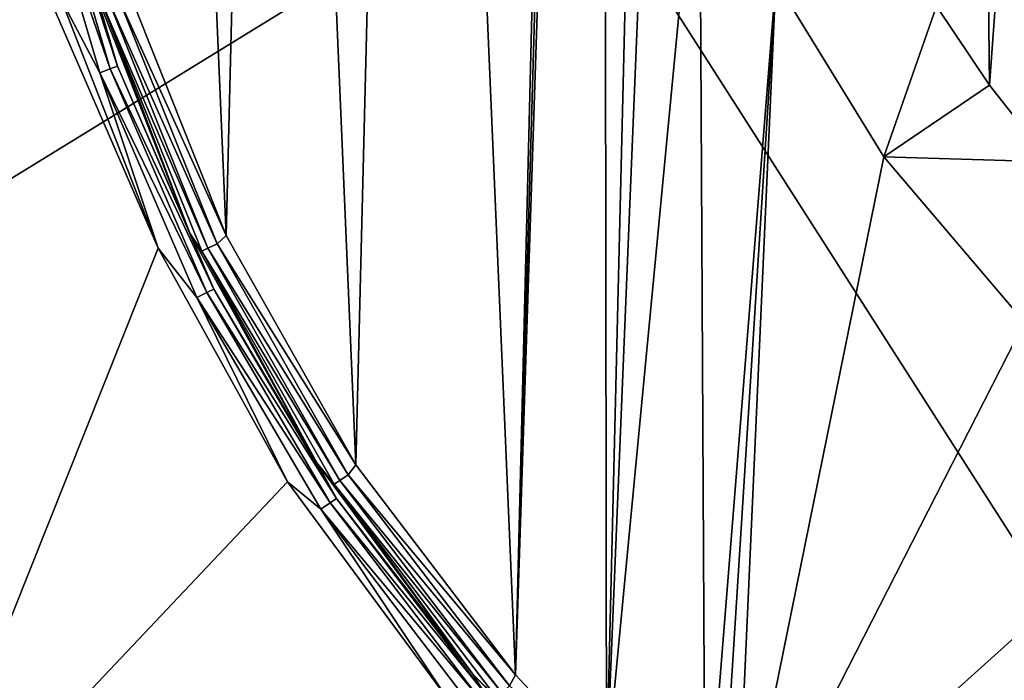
# Model space of a CAD drawing. Extents: x 0 to 500, y -78 to 1006.
# Tile 14 of 256: x 34 to 50, y -65 to -54. Entities that reach past the tile are written whole.
import ezdxf

# ---------------------------------------------------------------- set-up
doc = ezdxf.new("R2010")
doc.units = 0
doc.header["$LTSCALE"] = 65.185185
for name, color, linetype in [('233', 7, 'CONTINUOUS'), ('252', 7, 'CONTINUOUS'), ('253', 7, 'CONTINUOUS'), ('262', 7, 'CONTINUOUS'), ('278', 7, 'CONTINUOUS'), ('287', 7, 'CONTINUOUS'), ('289', 7, 'CONTINUOUS'), ('354', 7, 'CONTINUOUS'), ('378', 7, 'CONTINUOUS')]:
    doc.layers.add(name, color=color, linetype=linetype)

msp = doc.modelspace()

# ---------------------------------------------------------------- linework, layer by layer
at = {"layer": '233', "color": 7, "linetype": 'CONTINUOUS'}
for points in [[(32.443, -68, -20), (21, -22.405, -20), (36.454, -57.951, -20), (32.443, -68, -20)], [(36.454, -57.951, -20), (21, -22.405, -20), (34.929, -54.048, -20), (36.454, -57.951, -20)], [(38.48, -61.619, -20), (32.443, -68, -20), (36.454, -57.951, -20), (38.48, -61.619, -20)], [(40.971, -64.989, -20), (32.443, -68, -20), (38.48, -61.619, -20), (40.971, -64.989, -20)]]:
    msp.add_3dface(points, dxfattribs=at)
at = {"layer": '252', "color": 7, "linetype": 'CONTINUOUS'}
for points in [[(100.604, -16.006), (3, -14.041), (100, -76), (100.604, -16.006)], [(3, -14.041), (3, -76), (100, -76), (3, -14.041)]]:
    msp.add_3dface(points, dxfattribs=at)
at = {"layer": '253', "color": 7, "linetype": 'CONTINUOUS'}
for points in [[(43.26, -23.022, -19), (43.432, -22.856, -19), (42.057, -64.643, -19), (43.26, -23.022, -19)], [(42.057, -64.643, -19), (43.432, -22.856, -19), (43.485, -66.171, -19), (42.057, -64.643, -19)], [(43.432, -22.856, -19), (44, -45, -19), (43.485, -66.171, -19), (43.432, -22.856, -19)], [(43.084, -23.194, -19), (43.26, -23.022, -19), (42.057, -64.643, -19), (43.084, -23.194, -19)], [(40.423, -26.358, -19), (43.084, -23.194, -19), (42.057, -64.643, -19), (40.423, -26.358, -19)], [(38.211, -29.853, -19), (40.423, -26.358, -19), (39.555, -61.35, -19), (38.211, -29.853, -19)], [(39.555, -61.35, -19), (40.423, -26.358, -19), (42.057, -64.643, -19), (39.555, -61.35, -19)], [(36.489, -33.613, -19), (38.211, -29.853, -19), (37.519, -57.751, -19), (36.489, -33.613, -19)], [(37.519, -57.751, -19), (38.211, -29.853, -19), (39.555, -61.35, -19), (37.519, -57.751, -19)], [(35.986, -53.91, -19), (36.489, -33.613, -19), (37.519, -57.751, -19), (35.986, -53.91, -19)], [(44, -45, -19), (44.236, -47.961, -19), (43.485, -66.171, -19), (44, -45, -19)], [(44.236, -47.961, -19), (44.947, -50.892, -19), (43.485, -66.171, -19), (44.236, -47.961, -19)], [(43.485, -66.171, -19), (44.947, -50.892, -19), (45.035, -67.619, -19), (43.485, -66.171, -19)], [(44.947, -50.892, -19), (46.145, -53.759, -19), (45.035, -67.619, -19), (44.947, -50.892, -19)], [(45.035, -67.619, -19), (46.145, -53.759, -19), (45.256, -67.799, -19), (45.035, -67.619, -19)], [(45.256, -67.799, -19), (46.145, -53.759, -19), (45.506, -68, -19), (45.256, -67.799, -19)], [(46.145, -53.759, -19), (47.84, -56.518, -19), (45.506, -68, -19), (46.145, -53.759, -19)], [(47.84, -56.518, -19), (50.046, -59.115, -19), (45.506, -68, -19), (47.84, -56.518, -19)], [(50.046, -59.115, -19), (52.761, -61.478, -19), (45.506, -68, -19), (50.046, -59.115, -19)], [(52.761, -61.478, -19), (55.967, -63.527, -19), (45.506, -68, -19), (52.761, -61.478, -19)], [(55.967, -63.527, -19), (59.614, -65.172, -19), (45.506, -68, -19), (55.967, -63.527, -19)]]:
    msp.add_3dface(points, dxfattribs=at)
at = {"layer": '262', "color": 7, "linetype": 'CONTINUOUS'}
for points in [[(35.452, -53.882, -19.476), (35.569, -54.1, -19.293), (36.951, -57.718, -19.476), (35.452, -53.882, -19.476)], [(35.986, -53.91, -19), (37.519, -57.751, -19), (35.824, -54.015, -19.036), (35.986, -53.91, -19)], [(37.234, -57.953, -19.138), (35.569, -54.1, -19.293), (35.673, -54.065, -19.138), (37.234, -57.953, -19.138)], [(37.377, -57.883, -19.036), (35.673, -54.065, -19.138), (35.824, -54.015, -19.036), (37.377, -57.883, -19.036)], [(37.234, -57.953, -19.138), (35.673, -54.065, -19.138), (37.377, -57.883, -19.036), (37.234, -57.953, -19.138)], [(37.519, -57.751, -19), (37.377, -57.883, -19.036), (35.824, -54.015, -19.036), (37.519, -57.751, -19)], [(35.569, -54.1, -19.293), (37.135, -58.001, -19.293), (36.951, -57.718, -19.476), (35.569, -54.1, -19.293)], [(37.135, -58.001, -19.293), (35.569, -54.1, -19.293), (37.234, -57.953, -19.138), (37.135, -58.001, -19.293)], [(36.951, -57.718, -19.476), (37.135, -58.001, -19.293), (38.942, -61.322, -19.476), (36.951, -57.718, -19.476)], [(37.519, -57.751, -19), (39.555, -61.35, -19), (37.377, -57.883, -19.036), (37.519, -57.751, -19)], [(39.436, -61.506, -19.036), (37.234, -57.953, -19.138), (37.377, -57.883, -19.036), (39.436, -61.506, -19.036)], [(39.555, -61.35, -19), (39.436, -61.506, -19.036), (37.377, -57.883, -19.036), (39.555, -61.35, -19)], [(39.303, -61.595, -19.138), (37.135, -58.001, -19.293), (37.234, -57.953, -19.138), (39.303, -61.595, -19.138)], [(37.135, -58.001, -19.293), (39.212, -61.656, -19.293), (38.942, -61.322, -19.476), (37.135, -58.001, -19.293)], [(39.212, -61.656, -19.293), (37.135, -58.001, -19.293), (39.303, -61.595, -19.138), (39.212, -61.656, -19.293)], [(39.303, -61.595, -19.138), (37.234, -57.953, -19.138), (39.436, -61.506, -19.036), (39.303, -61.595, -19.138)], [(38.942, -61.322, -19.476), (39.212, -61.656, -19.293), (41.39, -64.633, -19.476), (38.942, -61.322, -19.476)], [(39.555, -61.35, -19), (42.057, -64.643, -19), (39.436, -61.506, -19.036), (39.555, -61.35, -19)], [(41.845, -64.925, -19.138), (39.212, -61.656, -19.293), (39.303, -61.595, -19.138), (41.845, -64.925, -19.138)], [(41.964, -64.818, -19.036), (39.303, -61.595, -19.138), (39.436, -61.506, -19.036), (41.964, -64.818, -19.036)], [(41.845, -64.925, -19.138), (39.303, -61.595, -19.138), (41.964, -64.818, -19.036), (41.845, -64.925, -19.138)], [(42.057, -64.643, -19), (41.964, -64.818, -19.036), (39.436, -61.506, -19.036), (42.057, -64.643, -19)], [(39.212, -61.656, -19.293), (41.763, -64.998, -19.293), (41.39, -64.633, -19.476), (39.212, -61.656, -19.293)], [(41.763, -64.998, -19.293), (39.212, -61.656, -19.293), (41.845, -64.925, -19.138), (41.763, -64.998, -19.293)], [(41.763, -64.998, -19.293), (44.254, -67.593, -19.476), (41.39, -64.633, -19.476), (41.763, -64.998, -19.293)], [(42.057, -64.643, -19), (43.485, -66.171, -19), (41.964, -64.818, -19.036), (42.057, -64.643, -19)]]:
    msp.add_3dface(points, dxfattribs=at)
at = {"layer": '278', "color": 7, "linetype": 'CONTINUOUS'}
for points in [[(35.813, -55.099, -19.678), (34.621, -51.473, -19.848), (34.739, -51.446, -19.678), (35.813, -55.099, -19.678)], [(35.452, -53.882, -19.476), (35.813, -55.099, -19.678), (34.739, -51.446, -19.678), (35.452, -53.882, -19.476)], [(35.7, -55.14, -19.848), (34.45, -51.512, -19.961), (34.621, -51.473, -19.848), (35.7, -55.14, -19.848)], [(35.535, -55.2, -19.961), (34.929, -54.048, -20), (34.45, -51.512, -19.961), (35.535, -55.2, -19.961)], [(35.535, -55.2, -19.961), (34.45, -51.512, -19.961), (35.7, -55.14, -19.848), (35.535, -55.2, -19.961)], [(35.7, -55.14, -19.848), (34.621, -51.473, -19.848), (35.813, -55.099, -19.678), (35.7, -55.14, -19.848)], [(35.452, -53.882, -19.476), (36.951, -57.718, -19.476), (35.813, -55.099, -19.678), (35.452, -53.882, -19.476)], [(36.454, -57.951, -20), (34.929, -54.048, -20), (35.535, -55.2, -19.961), (36.454, -57.951, -20)], [(37.216, -58.649, -19.848), (35.535, -55.2, -19.961), (35.7, -55.14, -19.848), (37.216, -58.649, -19.848)], [(37.324, -58.594, -19.678), (35.7, -55.14, -19.848), (35.813, -55.099, -19.678), (37.324, -58.594, -19.678)], [(37.216, -58.649, -19.848), (35.7, -55.14, -19.848), (37.324, -58.594, -19.678), (37.216, -58.649, -19.848)], [(36.951, -57.718, -19.476), (37.324, -58.594, -19.678), (35.813, -55.099, -19.678), (36.951, -57.718, -19.476)], [(37.06, -58.728, -19.961), (36.454, -57.951, -20), (35.535, -55.2, -19.961), (37.06, -58.728, -19.961)], [(37.06, -58.728, -19.961), (35.535, -55.2, -19.961), (37.216, -58.649, -19.848), (37.06, -58.728, -19.961)], [(36.951, -57.718, -19.476), (38.942, -61.322, -19.476), (37.324, -58.594, -19.678), (36.951, -57.718, -19.476)], [(38.48, -61.619, -20), (36.454, -57.951, -20), (37.06, -58.728, -19.961), (38.48, -61.619, -20)], [(39.149, -61.947, -19.848), (37.06, -58.728, -19.961), (37.216, -58.649, -19.848), (39.149, -61.947, -19.848)], [(39.249, -61.88, -19.678), (37.216, -58.649, -19.848), (37.324, -58.594, -19.678), (39.249, -61.88, -19.678)], [(39.149, -61.947, -19.848), (37.216, -58.649, -19.848), (39.249, -61.88, -19.678), (39.149, -61.947, -19.848)], [(38.942, -61.322, -19.476), (39.249, -61.88, -19.678), (37.324, -58.594, -19.678), (38.942, -61.322, -19.476)], [(39.003, -62.045, -19.961), (38.48, -61.619, -20), (37.06, -58.728, -19.961), (39.003, -62.045, -19.961)], [(39.003, -62.045, -19.961), (37.06, -58.728, -19.961), (39.149, -61.947, -19.848), (39.003, -62.045, -19.961)], [(38.942, -61.322, -19.476), (41.39, -64.633, -19.476), (39.249, -61.88, -19.678), (38.942, -61.322, -19.476)], [(40.971, -64.989, -20), (38.48, -61.619, -20), (39.003, -62.045, -19.961), (40.971, -64.989, -20)], [(41.468, -64.985, -19.848), (39.003, -62.045, -19.961), (39.149, -61.947, -19.848), (41.468, -64.985, -19.848)], [(41.559, -64.906, -19.678), (39.149, -61.947, -19.848), (39.249, -61.88, -19.678), (41.559, -64.906, -19.678)], [(41.468, -64.985, -19.848), (39.149, -61.947, -19.848), (41.559, -64.906, -19.678), (41.468, -64.985, -19.848)], [(41.39, -64.633, -19.476), (41.559, -64.906, -19.678), (39.249, -61.88, -19.678), (41.39, -64.633, -19.476)], [(41.336, -65.1, -19.961), (40.971, -64.989, -20), (39.003, -62.045, -19.961), (41.336, -65.1, -19.961)], [(41.336, -65.1, -19.961), (39.003, -62.045, -19.961), (41.468, -64.985, -19.848), (41.336, -65.1, -19.961)], [(41.39, -64.633, -19.476), (44.254, -67.593, -19.476), (41.559, -64.906, -19.678), (41.39, -64.633, -19.476)]]:
    msp.add_3dface(points, dxfattribs=at)
at = {"layer": '287', "color": 7, "linetype": 'CONTINUOUS'}
for points in [[(51.156, -32.615, -17), (49.495, -55.393, -17), (49.267, -34.925, -17), (51.156, -32.615, -17)], [(50.446, -56.596, -17), (49.495, -55.393, -17), (51.156, -32.615, -17), (50.446, -56.596, -17)], [(49.495, -55.393, -17), (48.663, -54.156, -17), (49.267, -34.925, -17), (49.495, -55.393, -17)]]:
    msp.add_3dface(points, dxfattribs=at)
at = {"layer": '289', "color": 7, "linetype": 'CONTINUOUS'}
for points in [[(47.84, -56.518, -19), (46.145, -53.759, -19), (48.663, -54.156, -17), (47.84, -56.518, -19)], [(47.84, -56.518, -19), (48.663, -54.156, -17), (49.495, -55.393, -17), (47.84, -56.518, -19)], [(47.84, -56.518, -19), (49.495, -55.393, -17), (50.446, -56.596, -17), (47.84, -56.518, -19)], [(50.046, -59.115, -19), (47.84, -56.518, -19), (50.446, -56.596, -17), (50.046, -59.115, -19)]]:
    msp.add_3dface(points, dxfattribs=at)
at = {"layer": '354', "color": 7, "linetype": 'CONTINUOUS'}
for points in [[(31.214, -68.034, 20), (56.583, -73, 20), (21, -17.404, 20), (31.214, -68.034, 20)], [(21, -17.404, 20), (56.583, -73, 20), (60.772, -18.205, 20), (21, -17.404, 20)]]:
    msp.add_3dface(points, dxfattribs=at)
at = {"layer": '378', "color": 7, "linetype": 'CONTINUOUS'}
for points in [[(3, -14.041), (100.604, -16.006), (3, -76), (3, -14.041)], [(3, -76), (100.604, -16.006), (100, -76), (3, -76)]]:
    msp.add_3dface(points, dxfattribs=at)

doc.saveas('drawing.dxf')
